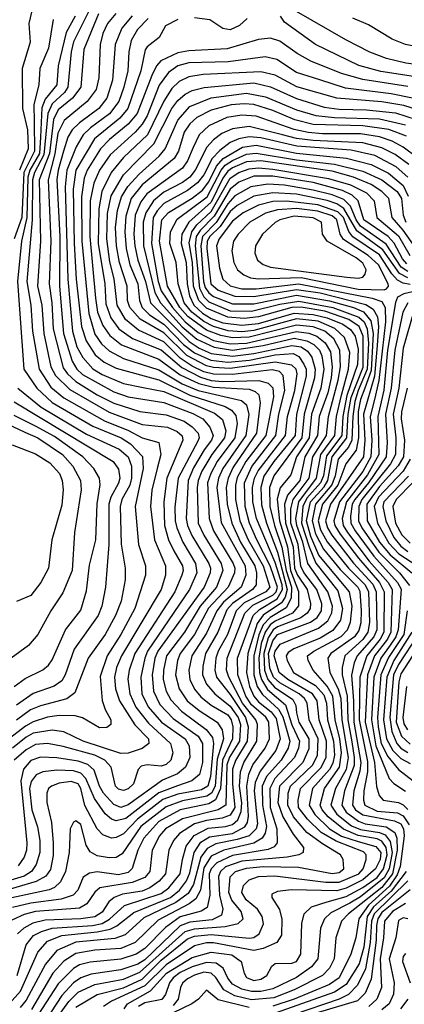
# Model space of a CAD drawing. Extents: x 997028 to 1115134, y 536408 to 618974.
# Tile 116 of 256: x 1018358 to 1019980, y 570364 to 574520. Entities that reach past the tile are written whole.
import ezdxf

# ---------------------------------------------------------------- set-up
doc = ezdxf.new("R2010")
doc.units = 0

msp = doc.modelspace()

# ---------------------------------------------------------------- linework, layer by layer
at = {"layer": '0CON10XD'}
for points in [[(1018680.3, 574619.7), (1018585, 574426.9), (1018575.1, 574384.9), (1018561.2, 574235), (1018546.3, 574213.7), (1018494.5, 574165.5), (1018476.1, 574125), (1018460.3, 573949.7), (1018419.9, 573875), (1018412.4, 573845), (1018410.7, 573675), (1018388, 573415), (1018404.4, 573315), (1018411.8, 573205), (1018440.1, 573045), (1018489.3, 572969.3), (1018544.3, 572924.3), (1018715, 572827.2), (1018816.7, 572786.7), (1018875, 572755.2), (1018944.4, 572735), (1018953.6, 572685), (1018938.1, 572625), (1018914.8, 572534.8), (1018909.4, 572465), (1018926.1, 572325), (1018972.9, 572215), (1018973.3, 572175), (1018954, 572115), (1018787.1, 571835), (1018766, 571785), (1018757.4, 571745), (1018762.5, 571695), (1018778.7, 571645), (1018843.7, 571543.7), (1018900.8, 571485), (1018902.3, 571465), (1018875, 571444.2), (1018815, 571424.5), (1018785, 571422.1), (1018626.2, 571475), (1018544.3, 571514.3), (1018495, 571521), (1018415, 571508.2), (1018385, 571491.6), (1018327.6, 571445)], [(1018763, 574547), (1018727.8, 574505), (1018708.5, 574461.5), (1018697.7, 574415), (1018691.4, 574275), (1018680.3, 574225), (1018642.7, 574175), (1018544.7, 574095.3), (1018518.7, 574041.3), (1018506.4, 573953.6), (1018477.3, 573845), (1018489.7, 573585), (1018481.5, 573405), (1018493.4, 573325), (1018498.7, 573215), (1018541.3, 573051.3), (1018558.9, 573025), (1018595, 572992.6), (1018685, 572936.3), (1018755, 572901.4), (1018865, 572865.9), (1018975, 572852.9), (1019051.1, 572825), (1019085, 572801.7), (1019109.8, 572775), (1019114.3, 572755), (1019108.8, 572741.2), (1019026.3, 572585), (1019011.8, 572461.8), (1019012.8, 572405), (1019020, 572375), (1019045.3, 572315.3), (1019099.6, 572225), (1019104.9, 572185), (1019074.6, 572115), (1018896.8, 571855), (1018884.9, 571825), (1018868.2, 571745), (1018873, 571675), (1018900.1, 571620.1), (1018955.8, 571555), (1019055.9, 571485), (1019072.3, 571455), (1019074.8, 571405), (1019057.5, 571365), (1019022.7, 571337.3), (1018960.2, 571309.8), (1018815, 571205.1), (1018784.1, 571194.1), (1018755, 571206.7), (1018711.6, 571255), (1018693.9, 571285), (1018672.1, 571352.1), (1018645.5, 571375.5), (1018605, 571389.7), (1018515, 571404.9), (1018445, 571406.6), (1018405, 571392.4), (1018373.3, 571356.7), (1018363.2, 571306.8), (1018388.2, 571045), (1018386.9, 571015), (1018377.3, 570985), (1018351.2, 570948.8)], [(1018407.4, 574552.6), (1018396.6, 574505), (1018401.6, 574425), (1018368.5, 574315), (1018369.3, 574145), (1018391, 574055), (1018393.1, 573975), (1018357.3, 573885)], [(1018689.7, 574545), (1018628.2, 574395), (1018615.9, 574235), (1018581.1, 574188.9), (1018520.1, 574139.9), (1018500.4, 574099.6), (1018483.1, 573955), (1018440.2, 573845), (1018445.1, 573585.1), (1018433.2, 573395), (1018450.7, 573315), (1018459.5, 573195), (1018489.1, 573055), (1018508.3, 573018.3), (1018569.7, 572959.7), (1018735, 572863.5), (1018875, 572811.4), (1018980.7, 572800.7), (1019022.2, 572782.2), (1019043.6, 572763.6), (1019045.9, 572745), (1018978.4, 572585), (1018965.1, 572485), (1018968.5, 572385), (1018985.7, 572325), (1019007.8, 572277.8)], [(1021635, 574526), (1021295, 574443.7), (1021175, 574445.9), (1021075, 574421.5), (1020915, 574413.6), (1020725, 574388.7), (1020535, 574342.3), (1020435, 574274.9), (1020365, 574243.7), (1020275, 574235.4), (1020245, 574243.6), (1020219.6, 574259.6), (1020165, 574306.2), (1020145.4, 574315.4), (1019986.6, 574336.5), (1019905, 574357.1), (1019835, 574382.8), (1019732.7, 574435), (1019525, 574555.6)], [(1018832.7, 574537.3), (1018788.8, 574485), (1018760.5, 574415), (1018749.4, 574265), (1018725, 574188.4), (1018692.1, 574145), (1018610.2, 574085), (1018579.4, 574055), (1018560.9, 574025), (1018542.2, 573965), (1018519.4, 573885), (1018514.9, 573845.1), (1018526.5, 573605), (1018525.8, 573395.8), (1018542.4, 573195), (1018579.2, 573079.2), (1018599.4, 573045), (1018623.2, 573023.2), (1018755, 572948.8), (1018815, 572927.9), (1018965, 572904.1), (1019087.5, 572857.5), (1019130, 572835), (1019160.1, 572800.1), (1019173.5, 572765), (1019166.1, 572745), (1019135.9, 572704.1), (1019090.9, 572629.1), (1019067.9, 572575), (1019059.2, 572415), (1019065.1, 572385), (1019083.5, 572343.5), (1019155.4, 572225), (1019162.4, 572205), (1019160.8, 572185), (1019135.9, 572125), (1018940.4, 571855), (1018927.9, 571825), (1018916.2, 571755), (1018922.1, 571685), (1018948.7, 571628.7), (1019005, 571570.1), (1019110.8, 571495), (1019128.9, 571465), (1019129.1, 571385), (1019116, 571334), (1019083.5, 571306.5), (1019023.7, 571286.3), (1018945, 571256.5), (1018805, 571147.9), (1018765, 571137.9), (1018744.7, 571144.7), (1018718.3, 571168.3), (1018673.2, 571233.2), (1018636.6, 571316.6), (1018615, 571339.9), (1018585, 571350), (1018515, 571351.8), (1018455.1, 571344.9), (1018427, 571333), (1018405.7, 571305), (1018399.1, 571275), (1018409.2, 571185), (1018433.1, 571113.1), (1018443.2, 571055), (1018442.6, 571005), (1018426.7, 570953.3), (1018407.6, 570925), (1018376.2, 570905), (1018244.2, 570865.8)], [(1018899.8, 574525), (1018855, 574479), (1018827.9, 574432.1), (1018817.4, 574385), (1018813.4, 574305), (1018797.7, 574235), (1018775.4, 574174.6), (1018736.9, 574123.1), (1018655.9, 574064.1), (1018625.4, 574034.6), (1018596.1, 573983.9), (1018556.6, 573885), (1018550.2, 573815), (1018560.9, 573425), (1018580, 573205), (1018599.4, 573139.4), (1018623.7, 573093.7), (1018665.8, 573045.8), (1018705, 573022.1), (1018795, 572984.3), (1018878.3, 572968.3), (1018965, 572950.4), (1019179.4, 572859.4), (1019212.6, 572832.6), (1019226.7, 572785), (1019221.5, 572755), (1019167.9, 572685), (1019126.2, 572615), (1019110.3, 572575), (1019106.2, 572545), (1019111.1, 572395), (1019134.3, 572344.3), (1019207.8, 572225), (1019215, 572194.4), (1019187.1, 572125), (1019118.4, 572045), (1019052.4, 571935), (1018976.3, 571835), (1018963.9, 571775), (1018963.1, 571735), (1018974.9, 571685), (1018995, 571649.1), (1019040.9, 571601), (1019144.1, 571524.1), (1019170.7, 571490.7), (1019175.1, 571465), (1019162.7, 571325), (1019151, 571285), (1019125, 571269.6), (1019025, 571250.4), (1018961.7, 571228.3), (1018854.1, 571145), (1018795, 571083.8), (1018765, 571067.6), (1018745.2, 571065.2), (1018708.6, 571078.6), (1018684.6, 571104.6), (1018633.2, 571203.2), (1018616.2, 571275), (1018605, 571294.1), (1018575, 571303.7), (1018525, 571297.7), (1018491.8, 571285), (1018479.6, 571275), (1018472.1, 571255), (1018472.3, 571215), (1018491.7, 571131.7), (1018499.6, 571045), (1018498.6, 570991.4), (1018487.6, 570932.4), (1018467.7, 570905), (1018427.9, 570882.1), (1018255, 570832)], [(1019025, 574521.3), (1018972.9, 574495), (1018945.5, 574445), (1018895, 574406.2), (1018886.5, 574393.5), (1018869, 574305), (1018813.3, 574145), (1018780.2, 574105), (1018673.1, 574016.9), (1018595, 573885.2), (1018583.1, 573805), (1018587.8, 573575), (1018596.4, 573425), (1018618.2, 573225), (1018638.2, 573165), (1018676, 573106), (1018714.7, 573074.7), (1018765, 573049.2), (1018945, 572999.5), (1019075, 572935.6), (1019225, 572887.9), (1019251.7, 572871.7), (1019269.3, 572849.3), (1019274.6, 572815), (1019265.5, 572755), (1019190.9, 572655), (1019163.3, 572605), (1019150.3, 572565), (1019156.7, 572415), (1019175, 572361.9), (1019257.5, 572225), (1019264.6, 572205), (1019263.6, 572185), (1019237.5, 572125), (1019154.3, 572035.7), (1019094.4, 571925), (1019035.1, 571845), (1019023.2, 571815), (1019015.1, 571755.1), (1019030.6, 571695), (1019064.2, 571645), (1019114.3, 571604.2), (1019190.5, 571555), (1019211.8, 571521.8), (1019217.4, 571485), (1019191.3, 571398.7), (1019182.2, 571285), (1019166.6, 571255), (1019147.5, 571242.5), (1019045, 571222.9), (1018975, 571198), (1018869.4, 571115), (1018790.6, 570999.4), (1018765, 570984), (1018735, 570982.2), (1018685, 570990.7), (1018655, 571007.2), (1018637.8, 571035), (1018615, 571122.5), (1018595, 571137.9), (1018585, 571133.3), (1018570.6, 571105), (1018566.6, 571005), (1018550.8, 570925), (1018529.5, 570880.5), (1018505, 570857), (1018482.8, 570847.2), (1018325, 570812.7)], [(1018499.5, 574520.5), (1018479.8, 574400.2), (1018442.3, 574315), (1018438.8, 574245), (1018417.1, 574162.9), (1018419, 574089), (1018420.1, 573965), (1018375.7, 573875), (1018366.5, 573685), (1018334.5, 573595)], [(1018592.1, 574535), (1018553.5, 574466.5), (1018520, 574325), (1018513.9, 574245), (1018465.6, 574184.4), (1018451.2, 574148.8), (1018446.1, 574025)], [(1019317.5, 574525), (1019285, 574495.9), (1019245, 574477.6), (1019215, 574482.9), (1019159.8, 574519.8), (1019095, 574527.7)], [(1020054.7, 574274.7), (1019881.5, 574301.5), (1019787.7, 574327.7), (1019605.4, 574415), (1019475, 574510.3), (1019458.3, 574535)], [(1021545, 574536.8), (1021355, 574482.5), (1021288.4, 574471.6), (1021175, 574477.5), (1021075, 574454.2), (1020915, 574457.9), (1020715, 574438.1), (1020635, 574416.2), (1020525, 574397.3), (1020377.5, 574302.5), (1020345, 574290.5), (1020295, 574285.7), (1020265, 574290.5), (1020235.7, 574305), (1020190.7, 574360.7), (1020165, 574380.2), (1019985, 574415.8), (1019928.5, 574438.5), (1019829.3, 574499.3), (1019762.7, 574527.3)], [(1019995, 574238.4), (1019805, 574268.5), (1019715, 574293.1), (1019585.4, 574345), (1019527.6, 574377.6), (1019455, 574429.6), (1019415, 574442.5), (1019365, 574436.9), (1019232.2, 574397.8), (1019071.7, 574388.3), (1019025, 574380.1), (1018953.2, 574346.8), (1018934.9, 574325.1), (1018914.9, 574285), (1018853, 574125), (1018815, 574079.4), (1018736, 574014), (1018698.4, 573975), (1018642.1, 573885), (1018629.1, 573850.9), (1018617.9, 573772.1), (1018619.9, 573585), (1018649.5, 573279.5), (1018675, 573193.3), (1018702.3, 573152.3), (1018735, 573122.7), (1018795, 573090), (1018945, 573041.8), (1019043.4, 572983.4), (1019110.7, 572955)], [(1020015, 574189.5), (1019925, 574207.8), (1019731.3, 574231.3), (1019623, 574267), (1019525, 574298), (1019442.1, 574352.1), (1019393.1, 574363.1), (1019236.9, 574343.1), (1019071.1, 574338.9), (1019025, 574325.4), (1018985, 574298.1), (1018946.3, 574243.7), (1018895.3, 574115), (1018875, 574079), (1018845.2, 574045), (1018739.8, 573950.2), (1018694.3, 573885), (1018670.1, 573829.9), (1018655.7, 573755), (1018653.4, 573605), (1018677.9, 573345), (1018686.6, 573285), (1018708.7, 573228.7), (1018737.4, 573187.4), (1018787.2, 573147.2), (1018945, 573087.8), (1019035, 573021.7), (1019113.9, 572983.9), (1019175, 572968.5), (1019325, 572961.2), (1019351.4, 572951.4), (1019366.3, 572936.3), (1019372.3, 572902.3), (1019356.4, 572775), (1019258, 572632), (1019236.5, 572585), (1019228.6, 572545), (1019232.5, 572475), (1019252.1, 572395), (1019288.6, 572315), (1019348.8, 572215), (1019357, 572185), (1019355.5, 572134.5), (1019339.5, 572115), (1019254.7, 572055.3), (1019231.5, 572028.5), (1019193, 571935), (1019141.3, 571845), (1019129.6, 571790.4), (1019129.4, 571755), (1019146.1, 571715), (1019180.5, 571675), (1019245, 571622.8), (1019278.5, 571575), (1019288.7, 571545), (1019284.8, 571475), (1019242.8, 571407.2), (1019231.2, 571375), (1019227.4, 571205), (1019195.2, 571184.8), (1019045, 571147.1), (1018972.7, 571105), (1018947.7, 571075), (1018916.6, 571015), (1018906.8, 570925), (1018885, 570899.5), (1018831.7, 570878.3), (1018696.2, 570855), (1018675, 570837.4), (1018641.6, 570788.4), (1018610.2, 570769.8), (1018425, 570754.9), (1018377.3, 570742.7), (1018325, 570719)], [(1020035, 574139.7), (1019977.7, 574157.7), (1019885, 574174.2), (1019695, 574188.5), (1019527, 574237), (1019435, 574286.6), (1019375, 574300.5), (1019131, 574289), (1019070.8, 574279.2), (1019031, 574259), (1018999.9, 574230), (1018965, 574176.7), (1018896.4, 574033.6), (1018795, 573939.1), (1018744.3, 573875), (1018704.7, 573795.3), (1018691.6, 573721.6), (1018689.1, 573575), (1018716.4, 573405), (1018720.6, 573320.6), (1018742.3, 573262.3), (1018775.9, 573215.9), (1018833.8, 573175), (1018955, 573127), (1019041.6, 573051.6), (1019120.6, 573010.6), (1019165, 572997.7), (1019215, 572993.5), (1019366.9, 572996.9), (1019405.8, 572985.8), (1019425.6, 572965.6), (1019428.1, 572928.1), (1019395.5, 572765), (1019311, 572655), (1019275, 572587.3), (1019267.5, 572555), (1019267.3, 572495), (1019286.7, 572405), (1019321.6, 572325), (1019384.4, 572215), (1019412.8, 572125), (1019395.4, 572105), (1019305, 572058.2), (1019271, 572025), (1019233.8, 571925), (1019195.1, 571855), (1019185.1, 571825), (1019181.4, 571775), (1019187.5, 571745), (1019245, 571672.2), (1019309.8, 571575), (1019321.6, 571535), (1019317.6, 571475), (1019267.4, 571392.6), (1019255, 571356.4), (1019254.7, 571294.7), (1019265.2, 571194.8), (1019245, 571162), (1019211, 571149), (1019145, 571140.1), (1019094.5, 571125.5), (1019031.2, 571085), (1019006.7, 571055), (1018986.6, 571015), (1018972.8, 570915), (1018946.2, 570883.8), (1018906.8, 570855), (1018875, 570842), (1018792, 570828), (1018755.9, 570815), (1018734, 570796), (1018705, 570752.7), (1018675, 570733.3), (1018615.2, 570724.8), (1018465, 570719.4), (1018413.1, 570706.9), (1018374.7, 570685.3), (1018348.7, 570661.3)], [(1018347.4, 570485), (1018385.8, 570615), (1018416.4, 570653.6), (1018449.2, 570670.8), (1018495.4, 570684.6), (1018665, 570696.3), (1018705, 570704.8), (1018736.8, 570723.2), (1018799.4, 570780.6), (1018955, 570830.9), (1018987.2, 570855), (1019035, 570914.4), (1019045.1, 570975.1), (1019059.2, 571030.8), (1019093.7, 571076.3), (1019152.8, 571107.2), (1019226.3, 571113.7), (1019255, 571122.6), (1019277.3, 571142.7), (1019292.2, 571177.8), (1019294.9, 571214.9), (1019285.2, 571285), (1019288.6, 571345), (1019302.4, 571385), (1019357.5, 571475), (1019361.3, 571545), (1019353.4, 571565), (1019298.1, 571635), (1019239.2, 571745), (1019230.6, 571775), (1019232.3, 571825), (1019307.3, 572015), (1019341.7, 572048.3), (1019425, 572090.5), (1019438.9, 572105), (1019445.2, 572125), (1019414.8, 572215), (1019357.9, 572325), (1019326.7, 572395), (1019308.7, 572465), (1019306.2, 572565), (1019336.2, 572633.8), (1019437.7, 572765), (1019450, 572855), (1019476.2, 572955), (1019468.3, 573018.3), (1019453.6, 573035), (1019422.8, 573042.8), (1019255, 573021.9), (1019175, 573024.1), (1019135, 573034.2), (1019085, 573057.1), (1019035, 573091.9), (1018965, 573160.2), (1018859.5, 573209.5), (1018804.1, 573254.1), (1018768.5, 573315), (1018756.8, 573426.8), (1018737.6, 573497.6), (1018724.7, 573595.3), (1018728.1, 573701.9), (1018743.3, 573776.7), (1018795, 573865.6), (1018923.4, 573996.6), (1018999.9, 574145), (1019025, 574178.9), (1019055, 574206.2), (1019085, 574221.8), (1019135.8, 574234.2), (1019345, 574253.5), (1019415, 574237.2), (1019525, 574187.1), (1019641.8, 574151.8), (1019705, 574142.2), (1019820.4, 574140.4), (1019943, 574127), (1020029.4, 574099.4)], [(1018315, 570367.2), (1018360.8, 570419.2), (1018435, 570584.1), (1018475, 570630), (1018535.6, 570654.4), (1018685, 570669), (1018739.2, 570680.8), (1018766.8, 570695), (1018838.7, 570751.3), (1018993.9, 570815), (1019032.1, 570845), (1019060.8, 570885), (1019075, 570918.8), (1019093.7, 571005), (1019122, 571048), (1019158.9, 571071.1), (1019255, 571085.4), (1019307.6, 571112.4), (1019318.8, 571131.2), (1019322.7, 571157.3), (1019315.9, 571285), (1019324.2, 571335), (1019341.3, 571375), (1019392.4, 571445), (1019412, 571485), (1019408.7, 571555), (1019395.3, 571575.3), (1019335, 571628.6), (1019311.3, 571665), (1019277.3, 571755), (1019276.2, 571825), (1019343.1, 572005), (1019369.2, 572030.8), (1019444, 572075), (1019465.5, 572114.5), (1019464.2, 572135), (1019435, 572228.8), (1019356.3, 572415), (1019341.2, 572485), (1019339.4, 572545), (1019347.8, 572585), (1019363.5, 572616.5), (1019479.3, 572765), (1019487.6, 572845), (1019500.8, 572895), (1019518.6, 572955), (1019528.1, 573025), (1019523.4, 573045), (1019505, 573062.4), (1019435.2, 573075.2), (1019245, 573048.4), (1019175, 573052.2), (1019145, 573059.8), (1019063.1, 573103.1), (1018965, 573198.1), (1018865.9, 573255.9), (1018822.6, 573305), (1018813.1, 573335), (1018811.2, 573395), (1018778.3, 573495), (1018765.7, 573565), (1018762.5, 573642.5), (1018769.8, 573715), (1018786.8, 573773.2), (1018813.4, 573816.6), (1018861.2, 573868.8), (1018946, 573944), (1018970.8, 573975), (1019024.4, 574095.6), (1019075, 574154.2), (1019165, 574190), (1019315, 574209.6), (1019394.5, 574194.6), (1019525, 574140), (1019606, 574116), (1019685, 574106.8), (1019875, 574101.6), (1019985, 574075.9)], [(1019988.8, 574028.8), (1019915, 574056.7), (1019805, 574072.4), (1019595, 574078), (1019518.2, 574098.2), (1019425, 574137), (1019345, 574162.1), (1019305, 574165.3), (1019250.3, 574160.3), (1019165, 574138.2), (1019105, 574106.9), (1019075, 574080.2), (1019051, 574045), (1019027.5, 573965), (1019009.3, 573935), (1018875, 573823.8), (1018828.6, 573765), (1018805, 573690.5), (1018801.1, 573625), (1018806.5, 573555), (1018822.2, 573485), (1018856.1, 573405), (1018862.4, 573335), (1018874.9, 573305), (1018904.7, 573274.7), (1018965, 573234.7), (1019049, 573149), (1019095, 573113.8), (1019163.4, 573083.4), (1019235, 573074), (1019326.4, 573083.6), (1019435.1, 573104.9), (1019510.5, 573110.5), (1019535, 573098.3), (1019556.6, 573066.6), (1019565.3, 573045), (1019565.8, 573015), (1019525.7, 572855), (1019518.9, 572765), (1019429.5, 572655), (1019387.2, 572592.8), (1019374.2, 572545), (1019378.2, 572471.8), (1019398.1, 572395), (1019445, 572272), (1019485.2, 572114.8), (1019477.2, 572082.8), (1019461.8, 572058.2), (1019385, 572006.5), (1019358.9, 571971.1), (1019319.3, 571845), (1019314.2, 571765), (1019327.5, 571705), (1019345.1, 571665), (1019365, 571641.2), (1019418.5, 571598.5), (1019440, 571570), (1019456, 571484), (1019438.3, 571435), (1019371.8, 571348.2), (1019350.3, 571299.7), (1019347, 571265), (1019360, 571125), (1019355.1, 571105), (1019325, 571075.3), (1019275, 571058.8), (1019185, 571040.8), (1019147.9, 571022.1), (1019121.8, 570985), (1019090.3, 570869.7), (1019068.3, 570831.7), (1019016.5, 570793.5), (1018881.5, 570728.5), (1018802.7, 570657.3), (1018758.5, 570641.5), (1018594.6, 570625.4), (1018515, 570591.2), (1018466.4, 570533.6), (1018385, 570380.7), (1018359.8, 570350.2)], [(1020035, 573936.7), (1019975, 573982.4), (1019927.9, 574007.9), (1019875.7, 574025.7), (1019795, 574038.8), (1019635, 574038.4), (1019575, 574043.9), (1019515, 574057.1), (1019355, 574112.7), (1019295, 574117.8), (1019231.9, 574108.1), (1019155, 574071.6), (1019114.4, 574035), (1019088.8, 573981.2), (1019065.4, 573925), (1019045, 573893.2), (1018893.4, 573785), (1018868.2, 573751.8), (1018845.4, 573694.6), (1018839.1, 573615), (1018843.4, 573565), (1018856.5, 573505), (1018888.8, 573415), (1018909.1, 573325), (1019072.3, 573162.3), (1019114.3, 573134.3), (1019165, 573111.6), (1019255, 573100.1), (1019345, 573111.2), (1019505, 573145.4), (1019545, 573138.7), (1019571.2, 573121.2), (1019589.2, 573095), (1019604, 573045), (1019601.2, 573008.8), (1019557.3, 572855), (1019547.9, 572755), (1019428.9, 572595), (1019410.7, 572545), (1019413.1, 572465), (1019432.1, 572385), (1019463.4, 572293.4), (1019482, 572195), (1019504.1, 572125), (1019502.2, 572077.8), (1019482.2, 572037.8), (1019413.8, 571996.2), (1019384.5, 571965.5), (1019366, 571924), (1019344.8, 571835), (1019345.3, 571755.3), (1019359.8, 571705), (1019381.3, 571671.3), (1019449.9, 571609.9), (1019467.2, 571577.2), (1019480.9, 571529.1), (1019496.8, 571475), (1019489.8, 571445), (1019460.8, 571395), (1019398.8, 571325), (1019380.4, 571285), (1019382.3, 571205), (1019398, 571115), (1019393.5, 571086.5), (1019380.6, 571065), (1019345.7, 571044.3), (1019218.1, 571015), (1019165, 570989.5), (1019135, 570940), (1019120, 570845), (1019100.8, 570809.2), (1019072.4, 570787.6), (1018941.5, 570718.5), (1018844.8, 570625), (1018785, 570599.8), (1018675, 570592.2), (1018595, 570577.6), (1018543.6, 570546.4), (1018498.2, 570495), (1018407.6, 570342.4)], [(1019999.5, 573909.5), (1019941, 573951), (1019885, 573979.3), (1019805, 574000.1), (1019595, 574009.7), (1019525, 574018.9), (1019465.9, 574034.1), (1019325, 574068.9), (1019255, 574060), (1019210.2, 574039.8), (1019175, 574013.7), (1019147.3, 573982.7), (1019098.4, 573885), (1019074.9, 573855.1), (1019045, 573833), (1018965, 573792.3), (1018921.7, 573755), (1018889.9, 573705), (1018878.5, 573665), (1018880.6, 573565), (1018928, 573368), (1018951.4, 573325), (1019043.4, 573223.4), (1019105, 573171.5), (1019177.3, 573137.3), (1019255, 573125.7), (1019384.9, 573144.9), (1019515, 573175.4), (1019568.1, 573165), (1019598.9, 573148.9), (1019622, 573125), (1019631.8, 573101.8), (1019640.1, 573045), (1019627.8, 572965), (1019587.9, 572855), (1019578.5, 572755), (1019525.3, 572675), (1019501.5, 572598.5), (1019455.9, 572544.1), (1019443.7, 572496.3), (1019453.1, 572405), (1019487.4, 572295), (1019499.7, 572195), (1019533.4, 572106.6), (1019533.7, 572046.3), (1019508.9, 572015), (1019435, 571981), (1019414.5, 571965.5), (1019392.6, 571935), (1019376.8, 571886.8), (1019366.2, 571825), (1019369.2, 571765), (1019377.1, 571735), (1019402.7, 571692.7), (1019478.3, 571628.3), (1019505, 571544), (1019538.2, 571475), (1019534, 571445), (1019516.6, 571405), (1019433.4, 571316.6), (1019412.5, 571275), (1019414.5, 571195), (1019441.9, 571105), (1019444.1, 571045.9), (1019430.9, 571029.1), (1019405, 571016.6), (1019255, 570992.4), (1019189.2, 570960.8), (1019165, 570935.5), (1019157.5, 570915), (1019160.1, 570825), (1019148.2, 570771.8), (1019123.5, 570756.5), (1019035, 570732.9), (1018972.4, 570687.6), (1018885, 570599.9), (1018849.7, 570575), (1018785, 570554), (1018655, 570542.1), (1018610.1, 570530), (1018585, 570515.5), (1018520.3, 570449.7), (1018385, 570242.1)], [(1018446.1, 574025), (1018440.7, 573955), (1018400.1, 573885), (1018391.8, 573855), (1018387.4, 573685), (1018365.6, 573585), (1018348.6, 573415), (1018374.8, 573045), (1018429.5, 572965), (1018494.6, 572904.6), (1018666.6, 572805), (1018786.2, 572755), (1018825, 572730.4), (1018875.8, 572675.8), (1018878.6, 572625), (1018845.2, 572465), (1018859.2, 572305), (1018888.3, 572215), (1018887.8, 572175), (1018842.8, 572035), (1018783.9, 571925), (1018726.1, 571835), (1018697.2, 571747.2), (1018705.8, 571645.8), (1018718.3, 571608.3), (1018742.3, 571565), (1018742.2, 571545), (1018725, 571531.8), (1018695, 571530.9), (1018622.9, 571572.9), (1018591.7, 571581.7), (1018525, 571583.6), (1018475.5, 571575.5), (1018415, 571556.4), (1018382, 571538), (1018314.7, 571485.3)], [(1019995.2, 573855.2), (1019945, 573899.8), (1019855, 573946.6), (1019755, 573969.6), (1019526.9, 573986.9), (1019375, 574021.9), (1019325, 574026.2), (1019281.9, 574018.1), (1019245, 574002.2), (1019201.2, 573968.8), (1019170.2, 573935), (1019133.8, 573865), (1019108, 573832), (1019065, 573799.6), (1018966, 573744), (1018937.1, 573712.9), (1018920.9, 573685), (1018913.9, 573575), (1018941.5, 573415), (1018955, 573375.8), (1019002.4, 573305), (1019055, 573245.4), (1019110.2, 573200.2), (1019175, 573166.7), (1019245, 573151.9), (1019315, 573155.2), (1019525, 573204.2), (1019577, 573197), (1019611, 573185), (1019646.4, 573156.4), (1019668.9, 573118.9), (1019675.4, 573055.4), (1019670.9, 573009.1), (1019657.5, 572945), (1019620.1, 572845), (1019614.2, 572765), (1019560.8, 572675), (1019538.8, 572575), (1019487, 572513.1), (1019473.9, 572475), (1019478.2, 572395), (1019511.7, 572295), (1019517.2, 572205), (1019529.5, 572175), (1019570.3, 572115), (1019584.9, 572055.1), (1019582.7, 572035), (1019570, 572015), (1019544.1, 571995), (1019445, 571957.9), (1019426.1, 571943.9), (1019405, 571910.7), (1019387.1, 571845), (1019390.9, 571775), (1019404.6, 571734.6), (1019432.5, 571702.5), (1019510.1, 571650.1), (1019522.8, 571625), (1019525.6, 571594.4), (1019534.9, 571555), (1019577.6, 571485), (1019577.6, 571442.4), (1019552.4, 571385), (1019453.8, 571285), (1019446.5, 571215), (1019467.4, 571155), (1019511.4, 571081.4), (1019554.1, 571025), (1019553.6, 571005), (1019535.1, 570994.9), (1019485.8, 570984.2), (1019295, 570967.7), (1019225.6, 570944.4), (1019204.4, 570925), (1019196.5, 570903.5), (1019200.4, 570825), (1019215.2, 570764.8), (1019209.5, 570740.5), (1019170.1, 570719.9), (1019075, 570710.5), (1019035, 570695.5), (1018885, 570551.6), (1018856.4, 570533.6), (1018785, 570509.2), (1018658.9, 570491.1), (1018615, 570474.9), (1018585.2, 570454.8), (1018535, 570400.2), (1018466.3, 570295)], [(1018507.1, 570295), (1018564.9, 570375.1), (1018605, 570414.3), (1018675, 570447), (1018795, 570470.4), (1018865, 570499.5), (1019055, 570670.6), (1019095, 570682.2), (1019225, 570692.3), (1019279.2, 570705), (1019300, 570725), (1019292.1, 570755), (1019252.7, 570802.7), (1019239.3, 570835), (1019245, 570902.5), (1019268.1, 570925), (1019315, 570938.8), (1019385, 570945.2), (1019533.1, 570943.1), (1019675, 570916.5), (1019705, 570919.8), (1019725.3, 570935), (1019722, 570975), (1019710.7, 570995), (1019635, 571040.5), (1019569.3, 571089.3), (1019512.8, 571155), (1019488.4, 571205), (1019490, 571255), (1019499.4, 571285), (1019593.9, 571375), (1019614.2, 571415.8), (1019616.3, 571485), (1019577.9, 571565), (1019569.7, 571635), (1019558.7, 571655), (1019537.1, 571675), (1019455, 571720.3), (1019428.1, 571745), (1019413.3, 571783.3), (1019407.6, 571845), (1019425, 571897.6), (1019445, 571924.5), (1019583.6, 571976.4), (1019612.7, 571997.3), (1019630.4, 572025), (1019631.7, 572055), (1019610.7, 572115), (1019556.5, 572186.5), (1019543.1, 572213.1), (1019532.5, 572305), (1019501.5, 572395), (1019501.1, 572455), (1019511.5, 572495), (1019577.9, 572585), (1019594.4, 572675), (1019651.1, 572765), (1019659.5, 572845), (1019701.2, 572998.8), (1019710.4, 573055), (1019708.4, 573125), (1019682.4, 573172.4), (1019645, 573205.6), (1019595, 573224.3), (1019525, 573231.1), (1019325, 573180.3), (1019255, 573177.7), (1019206.6, 573186.6), (1019145, 573209.3), (1019066.9, 573266.9), (1019032.7, 573305), (1018981, 573395), (1018947.5, 573585), (1018957.5, 573675), (1018985, 573706.7), (1019085, 573766.5), (1019129.1, 573800.9), (1019155, 573835.2), (1019188.1, 573901.9), (1019215.8, 573934.2), (1019298, 573982), (1019355, 573990.8), (1019525, 573956.4), (1019736.4, 573936.4), (1019839.6, 573909.6), (1019912.8, 573872.8), (1019975, 573821.1), (1019995.9, 573775.9)], [(1018595, 570351.2), (1018685, 570404.4), (1018795, 570433.3), (1018875, 570469.6), (1018955, 570549.6), (1019065, 570639.8), (1019095, 570650.7), (1019165, 570657.7), (1019325, 570642.7), (1019345, 570646.1), (1019368.4, 570661.6), (1019385.9, 570704.1), (1019381, 570735), (1019360, 570765), (1019313.2, 570805), (1019295.2, 570835), (1019301.6, 570865), (1019325, 570889.6), (1019365, 570903.5), (1019434.1, 570905.9), (1019648.8, 570878.8), (1019705, 570879.7), (1019788.2, 570915), (1019805.7, 570935), (1019818.8, 570975), (1019819.6, 570995), (1019807.2, 571007.2), (1019691.8, 571051.8), (1019629.6, 571089.6), (1019571, 571145), (1019534, 571195), (1019531.7, 571225), (1019542.4, 571275), (1019628.1, 571361.9), (1019649.6, 571405), (1019651.2, 571475), (1019620.2, 571565), (1019617.2, 571605), (1019612.4, 571645), (1019593, 571675), (1019489.1, 571735), (1019452.5, 571765), (1019431.6, 571835), (1019435.6, 571855), (1019456.5, 571883.5), (1019618.2, 571951.8), (1019656.8, 571983.2), (1019674, 572016), (1019676.8, 572045), (1019657.9, 572105), (1019572.6, 572225), (1019551.3, 572315), (1019526.6, 572385), (1019523, 572415), (1019534.3, 572485), (1019608.9, 572585), (1019627.2, 572685), (1019686.8, 572765), (1019694.3, 572845), (1019714.6, 572934.6), (1019744.6, 573045), (1019750, 573115), (1019728.1, 573178.1), (1019687.4, 573217.4), (1019617.1, 573247.1), (1019525, 573257), (1019345, 573207.9), (1019295, 573203.3), (1019236.7, 573206.7), (1019175, 573225.2), (1019135, 573245.7), (1019083.6, 573285), (1019052, 573325), (1019026.5, 573405), (1019017.5, 573495), (1018990.7, 573575), (1018993.3, 573625), (1019021.7, 573678.3), (1019147.8, 573772.1), (1019207.8, 573885), (1019225, 573905.9), (1019255, 573926.2), (1019315, 573952.1), (1019355, 573957.5), (1019525, 573928.2), (1019685, 573910.9), (1019805, 573881.6), (1019885, 573844.9), (1019949.6, 573795), (1019967.5, 573765), (1019974.7, 573695), (1019986.8, 573665)], [(1020036, 573546), (1019975, 573632), (1019927.9, 573685), (1019914.8, 573765), (1019885.7, 573795.7), (1019840.2, 573825), (1019766, 573856), (1019675, 573880.3), (1019374.9, 573924.9), (1019315, 573919.8), (1019255, 573895.2), (1019235, 573880.3), (1019215, 573852), (1019165, 573750.5), (1019070.7, 573665), (1019041.8, 573615), (1019039.1, 573575), (1019059.6, 573495), (1019064.3, 573405), (1019074.4, 573354.4), (1019091.6, 573315), (1019128.5, 573281.5), (1019165, 573259.2), (1019215, 573241), (1019295, 573230.2), (1019365, 573238.2), (1019515, 573281.3), (1019595, 573275.5), (1019655, 573261.6), (1019721, 573235), (1019752.5, 573212.5), (1019772.2, 573185), (1019785, 573130), (1019782.2, 573065), (1019736.8, 572933.2), (1019720.6, 572845), (1019716.1, 572765), (1019651.1, 572678.9), (1019638.7, 572595), (1019626.4, 572565), (1019569.2, 572500.8), (1019552.3, 572465), (1019546.5, 572395), (1019578.1, 572295), (1019606.2, 572226.2), (1019699.4, 572109.4), (1019719.8, 572035), (1019710.2, 571985), (1019678.1, 571941.9), (1019625, 571910), (1019513.3, 571865), (1019490.7, 571849.3), (1019482, 571835), (1019486.2, 571815), (1019512.2, 571765), (1019605, 571709.6), (1019639.9, 571669.9), (1019651.9, 571635), (1019655.9, 571565), (1019681.5, 571475), (1019684.9, 571415), (1019678.6, 571381.4), (1019664.5, 571355), (1019593.3, 571275), (1019578.7, 571205), (1019603, 571165), (1019664.7, 571104.7), (1019715, 571074.1), (1019785, 571050.3), (1019859.3, 571029.3), (1019880.7, 571005), (1019877.3, 570975), (1019857.7, 570935), (1019805, 570889.2), (1019734.6, 570854.6), (1019695, 570842.5), (1019502.8, 570847.2), (1019445, 570840.6), (1019421.5, 570828.5), (1019421.5, 570815), (1019453.3, 570763.3), (1019462.9, 570722.9), (1019462.2, 570655), (1019441.8, 570625), (1019385, 570599.2), (1019345, 570590.5), (1019175, 570623.4), (1019145, 570622.9), (1019095, 570611.2), (1018975, 570530.5), (1018885, 570441.6), (1018745, 570377.5), (1018710.8, 570355)], [(1018798.8, 570345), (1018812.4, 570365), (1018910, 570420), (1018976.6, 570495), (1019085, 570560.8), (1019165, 570584.3), (1019252.3, 570572.3), (1019292, 570545), (1019303.8, 570495), (1019315, 570476.7), (1019345, 570464.8), (1019375, 570469.5), (1019400, 570485), (1019421.4, 570525), (1019435, 570536.5), (1019505, 570537.1), (1019524.6, 570545), (1019543, 570575), (1019547, 570705), (1019557.5, 570745), (1019589.1, 570775), (1019654.1, 570795.9), (1019735, 570819.3), (1019805, 570857.5), (1019865, 570899.5), (1019892.5, 570935), (1019907.4, 570995), (1019903.4, 571025), (1019885, 571052.5), (1019865, 571061.9), (1019785, 571076.7), (1019723.1, 571103.1), (1019659.2, 571155), (1019633.3, 571185), (1019624.9, 571205), (1019643.1, 571275), (1019706.4, 571365), (1019714.5, 571425.5), (1019707.5, 571485), (1019688, 571565), (1019678.4, 571665), (1019655, 571707.4), (1019596.1, 571775), (1019573.7, 571815), (1019572.1, 571835), (1019597.6, 571855), (1019713.8, 571916.2), (1019740.4, 571945), (1019753.5, 571976.5), (1019759.3, 572045), (1019748.6, 572105), (1019619.9, 572259.9), (1019585, 572339.2), (1019567.9, 572405), (1019584.2, 572485), (1019641.4, 572548.6), (1019657.3, 572575), (1019675.5, 572675), (1019737.8, 572755), (1019743.2, 572855), (1019755.5, 572925), (1019806, 573054), (1019806.1, 573185), (1019790, 573225), (1019745.5, 573255), (1019645, 573289.2), (1019545, 573306.2), (1019505, 573305.3), (1019365, 573266.2), (1019305, 573258.3), (1019235, 573264.1), (1019145, 573302), (1019113.1, 573335), (1019091.5, 573395), (1019086.2, 573495), (1019072.2, 573577.8), (1019083.6, 573625), (1019105.4, 573654.6), (1019165, 573711), (1019245, 573851.3), (1019281.9, 573875), (1019325, 573890.6), (1019365, 573894.6), (1019425, 573889.6), (1019660.4, 573850.4), (1019753.3, 573823.3), (1019820, 573790), (1019852.8, 573755), (1019864.1, 573685), (1019955, 573607.6), (1020003.1, 573525)], [(1019990.4, 573490.4), (1019971.5, 573511.5), (1019937.4, 573577.4), (1019911.8, 573605), (1019808.7, 573675), (1019785.8, 573755.8), (1019759.9, 573779.9), (1019719.6, 573799.6), (1019595, 573832.4), (1019425, 573859.4), (1019345, 573859.2), (1019281.6, 573835), (1019245, 573804.6), (1019178.6, 573691.4), (1019119, 573631), (1019102.7, 573605), (1019098, 573565), (1019116.6, 573386.6), (1019135, 573350.9), (1019155, 573329), (1019245, 573291.1), (1019335, 573289.8), (1019455, 573319.1), (1019535, 573331.9), (1019678.4, 573305), (1019788.6, 573265), (1019811, 573245), (1019823.8, 573215), (1019828.6, 573155), (1019823.8, 573045), (1019785.1, 572954.9), (1019771.8, 572908.2), (1019762.4, 572845), (1019759.2, 572745), (1019744.1, 572716), (1019701, 572665), (1019688.7, 572595), (1019673.5, 572556.5), (1019605.4, 572475), (1019590.9, 572405), (1019605, 572349.5), (1019638.8, 572285), (1019708.9, 572198.9), (1019783.3, 572125), (1019792, 572108), (1019797.9, 572025), (1019796.3, 571973.7), (1019788.5, 571941.5), (1019769.5, 571915), (1019670.6, 571845), (1019657.9, 571825), (1019665.9, 571765), (1019700.3, 571695), (1019712.6, 571655), (1019716.6, 571565), (1019742.5, 571405), (1019734.3, 571355), (1019690.1, 571275), (1019670.1, 571205), (1019695.9, 571165.9), (1019757.8, 571117.8), (1019795, 571101.1), (1019875, 571089.3), (1019898.8, 571078.8), (1019920.8, 571050.8), (1019928.6, 571005), (1019916, 570935), (1019895, 570897.8), (1019795, 570817.7), (1019749.4, 570790.6), (1019670.4, 570749.6), (1019642.6, 570725), (1019627, 570685), (1019615.6, 570555), (1019587.9, 570522.1), (1019525, 570476.6), (1019425, 570428.7), (1019375, 570418.2), (1019335, 570417.5), (1019295, 570427.4), (1019255, 570448.9), (1019235, 570473.8), (1019215.6, 570515.6), (1019186.7, 570536.7), (1019145, 570540.8), (1019085, 570521.7), (1019035, 570497.7), (1019005.4, 570475), (1018989.6, 570455), (1018972.3, 570405), (1018956.7, 570383.3), (1018885, 570369.5), (1018858.9, 570355)], [(1019995, 573457.5), (1019965.9, 573475), (1019903, 573573), (1019795, 573649.3), (1019777.2, 573675), (1019753.5, 573733.5), (1019725, 573761.3), (1019675, 573781.2), (1019595, 573801.1), (1019475, 573821.2), (1019404, 573826), (1019332.2, 573815), (1019265, 573776.1), (1019235, 573742.4), (1019185.8, 573664.2), (1019129, 573605), (1019121.1, 573565), (1019133, 573415), (1019140.1, 573390.1), (1019155, 573367.9), (1019175, 573352.1), (1019255, 573320.2), (1019345, 573321), (1019525, 573356.9), (1019665, 573333.4), (1019765.4, 573305.4), (1019807.4, 573287.4), (1019839.3, 573249.3), (1019848, 573195), (1019840.6, 573039.4), (1019813.8, 572965), (1019795, 572916.4), (1019785, 572866.9), (1019786.5, 572755), (1019776.3, 572703.7), (1019733.3, 572645), (1019699.8, 572555), (1019635.4, 572475), (1019617, 572405), (1019626.4, 572366.4), (1019655, 572316.5), (1019744.3, 572205), (1019814.6, 572135), (1019828.5, 572105), (1019832.4, 571975), (1019825.8, 571935), (1019805, 571903.2), (1019728.6, 571835), (1019717.1, 571785), (1019717.3, 571755), (1019738.6, 571665), (1019741.7, 571565), (1019758.9, 571471.1), (1019768.9, 571405), (1019767.9, 571372.1), (1019728.1, 571265), (1019716, 571205), (1019735.1, 571175), (1019786.5, 571136.5), (1019815, 571126.2), (1019902.6, 571112.6), (1019939.4, 571089.4), (1019948.1, 571065), (1019949.7, 571015), (1019929.7, 570915), (1019885, 570857.3), (1019743.8, 570745), (1019714.4, 570715), (1019690.7, 570645), (1019683.5, 570555), (1019664.2, 570515.8), (1019634.3, 570485.7), (1019515.8, 570424.2), (1019428.9, 570391.1), (1019335, 570382.2), (1019265, 570399.6), (1019218.7, 570425), (1019185, 570477.2), (1019165, 570495.8), (1019135, 570498.8), (1019095, 570486.8), (1019065, 570471), (1019045, 570452.4), (1019035.5, 570435), (1019026, 570385), (1019005, 570358)], [(1019995, 573431.3), (1019959, 573449), (1019889.4, 573549.4), (1019779.1, 573629.1), (1019725, 573723.6), (1019695, 573743.4), (1019655, 573756.8), (1019525, 573783.4), (1019425, 573790.1), (1019344.6, 573775.4), (1019275, 573736.5), (1019245, 573710.9), (1019202.9, 573647.1), (1019159.5, 573605), (1019148.9, 573585), (1019146.4, 573555), (1019164.2, 573405), (1019195, 573379), (1019265, 573353.3), (1019345, 573351.5), (1019525, 573381.2), (1019625, 573366.8), (1019817.7, 573317.7), (1019849, 573299), (1019866.1, 573266.1), (1019870.4, 573225), (1019865.1, 573145.1)], [(1020005, 573402.4), (1019975, 573407.6), (1019950.9, 573420.9), (1019927, 573447), (1019875, 573527.1), (1019763, 573603), (1019746.3, 573626.3), (1019723.7, 573685), (1019699.8, 573709.8), (1019615, 573739.1), (1019484.8, 573754.8), (1019425, 573753.4), (1019365, 573737.8), (1019299.6, 573705), (1019255, 573670.3), (1019199.1, 573595), (1019187.3, 573565), (1019201, 573471), (1019214.1, 573425), (1019245, 573396.9), (1019294.6, 573384.6), (1019355, 573383.5), (1019535, 573405.9), (1019844.4, 573344.4), (1019885, 573330), (1019899.5, 573305), (1019900, 573245), (1019872.9, 572997.1), (1019853.4, 572916.6), (1019836, 572845), (1019843.1, 572745), (1019839.1, 572675), (1019805, 572612.6), (1019706.8, 572485), (1019682.5, 572405), (1019686.9, 572385), (1019708.7, 572348.7), (1019786.8, 572246.8), (1019875.4, 572145), (1019895.1, 572105), (1019894, 571935), (1019878, 571905), (1019821.2, 571835), (1019792.7, 571745), (1019789.3, 571565), (1019825, 571388.1), (1019824.8, 571345.2), (1019809.2, 571265), (1019808, 571225), (1019813.8, 571205), (1019865, 571179.6), (1019951.6, 571171.6), (1019975, 571160), (1020000.8, 571120.8)], [(1019895, 573379.5), (1019905, 573383.5), (1019913.4, 573395), (1019911.8, 573405), (1019871.1, 573485), (1019827.2, 573525), (1019722.7, 573592.7), (1019709.3, 573615), (1019695.1, 573675), (1019675, 573692.8), (1019615, 573712.1), (1019525, 573723.1), (1019445, 573717.8), (1019395, 573704.2), (1019328.9, 573665), (1019279.1, 573615), (1019259.1, 573585), (1019252.8, 573545), (1019261.1, 573495), (1019276.9, 573465), (1019302.6, 573442.6), (1019330.9, 573430.9), (1019365, 573426.3), (1019545, 573432), (1019785, 573382.5), (1019895, 573379.5)], [(1019785, 573428.6), (1019805, 573434), (1019814.4, 573445.6), (1019818.3, 573465), (1019805, 573492.6), (1019776.9, 573515), (1019654.2, 573585), (1019634.7, 573615), (1019630.3, 573665), (1019595, 573684.3), (1019515, 573690.3), (1019454.6, 573675), (1019435, 573664.1), (1019381.8, 573615), (1019352.8, 573565), (1019349.4, 573535), (1019361.3, 573505), (1019385, 573486.7), (1019415.6, 573475), (1019737.2, 573432.8), (1019785, 573428.6)], [(1020075, 573385.2), (1019977.3, 573362.7), (1019951.5, 573348.5), (1019943.2, 573326.8), (1019909.1, 573125), (1019893.7, 572956.3), (1019867.6, 572845), (1019872.4, 572685), (1019825, 572598.6), (1019736.4, 572485), (1019717.8, 572415), (1019722.4, 572385), (1019740.9, 572355), (1019832.2, 572235), (1019911.8, 572145), (1019928.8, 572115), (1019923.5, 571935), (1019909.1, 571905), (1019854.3, 571835), (1019824.6, 571755), (1019815.3, 571555), (1019854.3, 571385), (1019862.5, 571282.5), (1019873.7, 571245), (1019890, 571225), (1019955, 571216.1), (1019975, 571206), (1019995, 571185.4)], [(1019994.8, 573325.2), (1019974.1, 573285), (1019939.8, 573125), (1019924.9, 572965), (1019900.6, 572855), (1019907.9, 572735), (1019902.8, 572675), (1019829.2, 572565), (1019770.6, 572495), (1019760.6, 572475), (1019753, 572425), (1019754.5, 572395), (1019772.3, 572362.3), (1019851.1, 572255), (1019950.6, 572145), (1019966.3, 572116.3), (1019954.1, 571945), (1019944.1, 571915), (1019919.5, 571879.5), (1019880.7, 571825), (1019851.4, 571745), (1019841, 571565), (1019859.5, 571455), (1019916.6, 571316.7), (1019935.6, 571295.6), (1019985, 571262.8)], [(1020021.8, 573295), (1019975, 573133.8), (1019956.2, 572965), (1019932.7, 572855), (1019944.2, 572755), (1019942.6, 572685), (1019921.3, 572645), (1019800.1, 572495), (1019787.7, 572465), (1019787, 572405), (1019800.3, 572375), (1019872.2, 572272.1), (1019960, 572185), (1020001.5, 572131.5)], [(1019865.1, 573145.1), (1019854.7, 573015.3), (1019807.3, 572855), (1019813.4, 572745), (1019808.1, 572675), (1019668.6, 572475), (1019648.1, 572405), (1019655.4, 572375.4), (1019674.2, 572344.2), (1019765.9, 572225.9), (1019847.2, 572137.2), (1019861.5, 572105), (1019863.9, 571945), (1019851.1, 571915), (1019781.6, 571835), (1019768.1, 571805), (1019757.2, 571752.8), (1019766.1, 571645), (1019766.5, 571555), (1019796.9, 571385), (1019792.3, 571347.7), (1019767, 571265), (1019760.9, 571205), (1019773.9, 571185), (1019805, 571164), (1019938.5, 571138.5), (1019965.1, 571125), (1019976.1, 571105), (1019979.6, 571075), (1019962.1, 570945), (1019949.5, 570910.5), (1019917.2, 570862.8), (1019828.1, 570781.9), (1019787.6, 570725), (1019774.8, 570645), (1019754.5, 570575), (1019705, 570475.2), (1019665, 570447.3), (1019515.7, 570385), (1019424.8, 570355.2)], [(1018350, 572965), (1018448.5, 572885), (1018640, 572770), (1018777.5, 572707.5), (1018815, 572675.6), (1018829.5, 572635), (1018829.1, 572585), (1018821.9, 572555), (1018789.2, 572495), (1018781.3, 572465), (1018785.7, 572305.7), (1018803.1, 572205), (1018803.1, 572155), (1018785.2, 572065), (1018761.7, 572005), (1018718.6, 571925), (1018647, 571825), (1018591, 571679), (1018556.1, 571653.9), (1018445, 571623.4), (1018403.8, 571606.2), (1018345, 571562.6)], [(1019991.5, 572965), (1019967.5, 572865), (1019966.3, 572835), (1019980.7, 572745), (1019975.8, 572675), (1019953.6, 572636.4), (1019875, 572550), (1019821.1, 572475), (1019823.8, 572405), (1019875.5, 572315), (1019920.6, 572260.6), (1020011.4, 572185)], [(1019110.7, 572955), (1019292.7, 572912.7), (1019313.8, 572893.8), (1019324.2, 572854.2), (1019310.8, 572765), (1019214.1, 572625), (1019195.9, 572585), (1019189.4, 572545), (1019207.3, 572397.3), (1019308.2, 572215), (1019311, 572175), (1019291.2, 572125), (1019218, 572062), (1019188.6, 572025), (1019145, 571931), (1019083.8, 571835), (1019071.5, 571775), (1019075.8, 571735), (1019094.7, 571694.7), (1019121.3, 571661.3), (1019165, 571626.8), (1019235, 571585.4), (1019250.1, 571565), (1019256.9, 571535), (1019255.3, 571484.7), (1019213.1, 571395), (1019204.1, 571275), (1019183.4, 571226.6), (1019155, 571209.6), (1019034.5, 571184.5), (1018945.1, 571134.9), (1018881.4, 571065), (1018855.7, 571015), (1018832.6, 570937.4), (1018815, 570920.3), (1018775, 570910.2), (1018685, 570923), (1018652.1, 570917.9), (1018625, 570900.5), (1018603.4, 570845), (1018583.8, 570825), (1018532.1, 570807.9), (1018405, 570790.9), (1018328.1, 570771.9)], [(1018335, 572907.1), (1018751.8, 572655), (1018775, 572622.5), (1018780.2, 572585), (1018775, 572563.4), (1018742, 572505), (1018734.3, 572475.7), (1018733.6, 572305), (1018719.6, 572125), (1018704.4, 572045), (1018688.7, 572005), (1018587, 571863), (1018550.3, 571755), (1018535, 571729.5), (1018503.8, 571706.2), (1018414.2, 571675.8), (1018344.1, 571625.9)], [(1018335, 571704.7), (1018380.9, 571739.1), (1018455, 571775.3), (1018479.6, 571795), (1018495, 571817.8), (1018551, 571945), (1018615, 572028.2), (1018640.2, 572109.8), (1018652.9, 572217.1), (1018679.3, 572325), (1018684, 572476), (1018696.9, 572556.9), (1018694.3, 572585), (1018670.9, 572625), (1018624.8, 572675), (1018505, 572761.4), (1018424.9, 572804.9), (1018335, 572848.9)], [(1018305, 572814), (1018379.3, 572779.3), (1018433.8, 572755), (1018538.6, 572685), (1018582.3, 572635), (1018613.7, 572575), (1018617.6, 572535), (1018589, 572355), (1018578.9, 572195), (1018539.1, 572100.9), (1018488.6, 572025), (1018435, 571925.5), (1018395, 571878.2), (1018322.5, 571825)], [(1018325.7, 572725.7), (1018425, 572687.8), (1018485, 572650.3), (1018525.2, 572605), (1018537.1, 572575), (1018541.6, 572535), (1018535, 572470.8), (1018492.7, 572325), (1018479.3, 572205), (1018447.3, 572145), (1018405, 572090), (1018345, 572064.4)], [(1020005.2, 572665), (1019975.3, 572614.7), (1019870.3, 572505), (1019853.2, 572465), (1019866.4, 572395), (1019915, 572310.6), (1019956.7, 572265), (1020065.6, 572195)], [(1019997.1, 572592.9), (1019893.3, 572485), (1019889.4, 572465), (1019901.4, 572405), (1019935.7, 572335), (1019965, 572297.3), (1019995, 572274.9)], [(1020014.3, 572565), (1019944.9, 572495), (1019931.8, 572465), (1019943, 572395), (1019969.7, 572345), (1020005, 572310.2)], [(1019007.8, 572277.8), (1019044.2, 572215), (1019047.3, 572195), (1019042.3, 572175), (1019012.6, 572105), (1018844.1, 571845), (1018819.6, 571775), (1018814, 571736), (1018822.4, 571675), (1018848.2, 571618.2), (1018900.8, 571550.8), (1018994.3, 571465), (1019003, 571425), (1018995.2, 571395), (1018975, 571376.2), (1018955, 571369.2), (1018895, 571374.7), (1018870.7, 571369.3), (1018857.7, 571355), (1018838.4, 571295), (1018815, 571273.5), (1018795, 571266.7), (1018775, 571272.4), (1018762.1, 571285), (1018743.3, 571365), (1018716.6, 571395), (1018675, 571415.3), (1018541.8, 571451.8), (1018475.1, 571465.1), (1018425, 571460), (1018385, 571438.2), (1018335, 571393.9)], [(1019991.8, 572025), (1019977.5, 571925), (1019912.5, 571827.5), (1019881.4, 571755), (1019867.2, 571575), (1019869.3, 571535), (1019882.7, 571465), (1019910.5, 571410.5), (1019955, 571355.5), (1020017.5, 571307.5)], [(1020011.2, 571935), (1019935, 571814.9), (1019906.2, 571745), (1019892.5, 571565), (1019905.2, 571485), (1019931.9, 571435), (1019965, 571401.8), (1020005, 571380.5)], [(1020037.9, 571925), (1019955, 571797.9), (1019934.7, 571755), (1019918.1, 571575), (1019927.1, 571515), (1019947.6, 571465), (1019965.3, 571445.3), (1019995, 571426.9)], [(1020065.8, 571915), (1019965, 571758.8), (1019957.4, 571725), (1019944.9, 571555), (1019967.4, 571495), (1020005, 571462)], [(1019989.4, 571705), (1019973.2, 571575), (1019978, 571548), (1019993.1, 571523.1)], [(1019987.1, 570925), (1019925, 570841), (1019850, 570775), (1019823.3, 570735), (1019808.7, 570605), (1019789.6, 570535), (1019735, 570447.4), (1019684.9, 570415.1), (1019435, 570326)], [(1019995, 570884.3), (1019852.7, 570745), (1019841.5, 570715), (1019836.5, 570625), (1019816.3, 570513.7), (1019782, 570445), (1019744.9, 570405.1), (1019704.4, 570385.6), (1019515, 570320.4)], [(1020005, 570846.9), (1019885, 570751), (1019868.1, 570725), (1019863.2, 570696.8), (1019861.5, 570635), (1019839.8, 570470.2), (1019815, 570411), (1019782, 570378), (1019612.3, 570327.7)], [(1019985, 570789.5), (1019930.6, 570755), (1019896.2, 570715), (1019892.3, 570645), (1019877.9, 570555), (1019883.2, 570435), (1019863.4, 570385), (1019830.2, 570355)], [(1019995, 570724.7), (1019975, 570729.1), (1019955, 570716.9), (1019943.9, 570645), (1019916.5, 570555), (1019936.5, 570455), (1019934.2, 570405.8), (1019916.2, 570365), (1019885, 570340.1)], [(1019985, 570577.5), (1019975.3, 570565), (1019972.8, 570545), (1020004.3, 570455)], [(1019325, 570350.2), (1019195, 570382.6), (1019145, 570424), (1019111.8, 570385), (1019083.2, 570365), (1018885, 570269.8)], [(1019995.2, 570385), (1019963.7, 570345)]]:
    msp.add_lwpolyline(points, dxfattribs=at)

doc.saveas('drawing.dxf')
